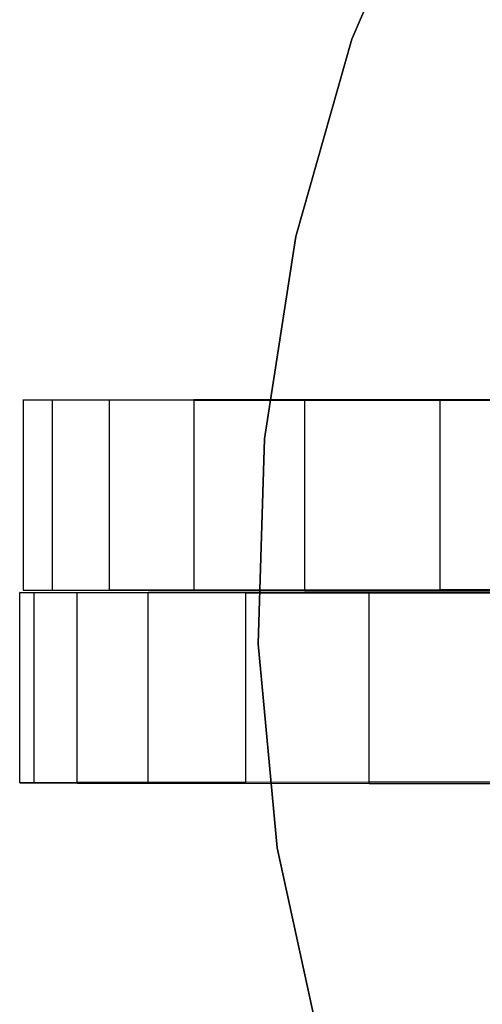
# Model space of a CAD drawing. Extents: x 0.1 to 16.1, y -7 to 7.
# Tile 2 of 108: x 0.1 to 2, y -1.7 to 2.4. Entities that reach past the tile are written whole.
import ezdxf

# ---------------------------------------------------------------- set-up
doc = ezdxf.new("R2010")
doc.units = 0
doc.header["$LTSCALE"] = 2.54
doc.layers.get('0').update_dxf_attribs({"color": 13, "linetype": 'CONTINUOUS'})

# ---------------------------------------------------------------- blocks, each defined once
blk = doc.blocks.new('DROPS_WOOD_C_PM_STL')
at = {"color": 0}
for p, q in [((1.4779, 2.3265, 29.3581), (1.8139, 3.1202, 29.3581)), ((1.8139, 3.1202, 28.3581), (1.4779, 2.3265, 28.3581)), ((1.4779, 2.3265, 29.3581), (1.8139, 3.1202, 29.3581)), ((1.8139, 3.1202, 28.3581), (1.4779, 2.3265, 28.3581)), ((1.2421, 1.4975, 29.3581), (1.4779, 2.3265, 29.3581)), ((1.4779, 2.3265, 28.3581), (1.2421, 1.4975, 28.3581)), ((1.2421, 1.4975, 29.3581), (1.4779, 2.3265, 29.3581)), ((1.4779, 2.3265, 28.3581), (1.2421, 1.4975, 28.3581)), ((1.4779, 2.3265, 29.3581), (1.4779, 2.3265, 28.3581)), ((1.4779, 2.3265, 29.3581), (1.4779, 2.3265, 28.3581)), ((1.1099, 0.6459, 29.3581), (1.2421, 1.4975, 29.3581)), ((1.2421, 1.4975, 28.3581), (1.1099, 0.6459, 28.3581)), ((1.1099, 0.6459, 29.3581), (1.2421, 1.4975, 29.3581)), ((1.2421, 1.4975, 28.3581), (1.1099, 0.6459, 28.3581)), ((1.2421, 1.4975, 29.3581), (1.2421, 1.4975, 28.3581)), ((1.2421, 1.4975, 29.3581), (1.2421, 1.4975, 28.3581)), ((0.0952, 0.8098, 36.8744), (0.2162, 0.8103, 35.8969)), ((0.0952, 0.8098, 36.8744), (0.2162, 0.8103, 35.8969)), ((0.0952, 0.8092, 37.8594), (0.0952, 0.8098, 36.8744)), ((0.0952, 0.8098, 36.8744), (0.0952, 0.0098, 36.874)), ((0.0952, 0.8098, 36.8744), (0.0952, 0.0098, 36.874)), ((0.0952, 0.8092, 37.8594), (0.0952, 0.8098, 36.8744)), ((0.2162, 0.8087, 38.8369), (0.0952, 0.8092, 37.8594)), ((0.0952, 0.8092, 37.8594), (0.0952, 0.0092, 37.859)), ((0.0952, 0.8092, 37.8594), (0.0952, 0.0092, 37.859)), ((0.2162, 0.8087, 38.8369), (0.0952, 0.8092, 37.8594)), ((0.2162, 0.8103, 35.8969), (0.4565, 0.8108, 34.9417)), ((0.2162, 0.8103, 35.8969), (0.4565, 0.8108, 34.9417)), ((0.2162, 0.8103, 35.8969), (0.2162, 0.0103, 35.8965)), ((0.2162, 0.8103, 35.8969), (0.2162, 0.0103, 35.8965)), ((0.4565, 0.8083, 39.7922), (0.2162, 0.8087, 38.8369)), ((0.2162, 0.8087, 38.8369), (0.2162, 0.0087, 38.8365)), ((0.2162, 0.8087, 38.8369), (0.2162, 0.0087, 38.8365)), ((0.4565, 0.8083, 39.7922), (0.2162, 0.8087, 38.8369)), ((0.4565, 0.8108, 34.9417), (0.8123, 0.8112, 34.0233)), ((0.4565, 0.8108, 34.9417), (0.8123, 0.8112, 34.0233)), ((0.4565, 0.8108, 34.9417), (0.4565, 0.0108, 34.9413)), ((0.4565, 0.8108, 34.9417), (0.4565, 0.0108, 34.9413)), ((0.8123, 0.8078, 40.7106), (0.4565, 0.8083, 39.7922)), ((0.4565, 0.8083, 39.7922), (0.4565, 0.0083, 39.7917)), ((0.4565, 0.8083, 39.7922), (0.4565, 0.0083, 39.7917)), ((0.8123, 0.8078, 40.7106), (0.4565, 0.8083, 39.7922)), ((0.8123, 0.8112, 34.0233), (1.2783, 0.8117, 33.1555)), ((0.8123, 0.8112, 34.0233), (1.2783, 0.8117, 33.1555)), ((0.8123, 0.8112, 34.0233), (0.8123, 0.0112, 34.0228)), ((0.8123, 0.8112, 34.0233), (0.8123, 0.0112, 34.0228)), ((1.2783, 0.8073, 41.5784), (0.8123, 0.8078, 40.7106)), ((0.8123, 0.8078, 40.7106), (0.8123, 0.0078, 40.7102)), ((0.8123, 0.8078, 40.7106), (0.8123, 0.0078, 40.7102)), ((1.2783, 0.8073, 41.5784), (0.8123, 0.8078, 40.7106)), ((1.2783, 0.8117, 33.1555), (1.8474, 0.8121, 32.3515)), ((1.2783, 0.8117, 33.1555), (1.8474, 0.8121, 32.3515)), ((1.2783, 0.8117, 33.1555), (1.2783, 0.0117, 33.1551)), ((1.2783, 0.8117, 33.1555), (1.2783, 0.0117, 33.1551)), ((1.8474, 0.8069, 42.3823), (1.2783, 0.8073, 41.5784)), ((1.2783, 0.8073, 41.5784), (1.2783, 0.0073, 41.578)), ((1.2783, 0.8073, 41.5784), (1.2783, 0.0073, 41.578)), ((1.8474, 0.8069, 42.3823), (1.2783, 0.8073, 41.5784)), ((1.8474, 0.8121, 32.3515), (2.5109, 0.8125, 31.6236)), ((1.8474, 0.8121, 32.3515), (2.5109, 0.8125, 31.6236)), ((1.8474, 0.8121, 32.3515), (1.8474, 0.0121, 32.3511)), ((1.8474, 0.8121, 32.3515), (1.8474, 0.0121, 32.3511)), ((2.5109, 0.8065, 43.1102), (1.8474, 0.8069, 42.3823)), ((1.8474, 0.8069, 42.3823), (1.8474, 0.0069, 42.3819)), ((1.8474, 0.8069, 42.3823), (1.8474, 0.0069, 42.3819)), ((2.5109, 0.8065, 43.1102), (1.8474, 0.8069, 42.3823)), ((1.0833, -0.2156, 29.3581), (1.1099, 0.6459, 29.3581)), ((1.1099, 0.6459, 28.3581), (1.0833, -0.2156, 28.3581)), ((1.0833, -0.2156, 29.3581), (1.1099, 0.6459, 29.3581)), ((1.1099, 0.6459, 28.3581), (1.0833, -0.2156, 28.3581)), ((1.1099, 0.6459, 29.3581), (1.1099, 0.6459, 28.3581)), ((1.1099, 0.6459, 29.3581), (1.1099, 0.6459, 28.3581)), ((0.08, -0.0005, 37.3665), (0.1406, 0, 36.3834)), ((0.08, -0.0005, 37.3665), (0.1406, 0, 36.3834)), ((0.0952, 0.0098, 36.874), (0.2162, 0.0103, 35.8965)), ((0.0952, 0.0098, 36.874), (0.2162, 0.0103, 35.8965)), ((0.0952, 0.0092, 37.859), (0.0952, 0.0098, 36.874)), ((0.0952, 0.0092, 37.859), (0.0952, 0.0098, 36.874)), ((0.2162, 0.0087, 38.8365), (0.0952, 0.0092, 37.859)), ((0.2162, 0.0087, 38.8365), (0.0952, 0.0092, 37.859)), ((0.1406, 0, 36.3834), (0.3216, 0.0005, 35.4152)), ((0.1406, 0, 36.3834), (0.3216, 0.0005, 35.4152)), ((0.1406, -0.8, 36.383), (0.1406, 0, 36.3834)), ((0.1406, -0.8, 36.383), (0.1406, 0, 36.3834)), ((0.2162, 0.0103, 35.8965), (0.4565, 0.0108, 34.9413)), ((0.2162, 0.0103, 35.8965), (0.4565, 0.0108, 34.9413)), ((0.4565, 0.0083, 39.7917), (0.2162, 0.0087, 38.8365)), ((0.4565, 0.0083, 39.7917), (0.2162, 0.0087, 38.8365)), ((0.3216, 0.0005, 35.4152), (0.6202, 0.001, 34.4766)), ((0.3216, 0.0005, 35.4152), (0.6202, 0.001, 34.4766)), ((0.3216, -0.7995, 35.4148), (0.3216, 0.0005, 35.4152)), ((0.3216, -0.7995, 35.4148), (0.3216, 0.0005, 35.4152)), ((0.4565, 0.0108, 34.9413), (0.8123, 0.0112, 34.0228)), ((0.4565, 0.0108, 34.9413), (0.8123, 0.0112, 34.0228)), ((0.8123, 0.0078, 40.7102), (0.4565, 0.0083, 39.7917)), ((0.8123, 0.0078, 40.7102), (0.4565, 0.0083, 39.7917)), ((0.6202, 0.001, 34.4766), (1.0319, 0.0015, 33.5818)), ((0.6202, 0.001, 34.4766), (1.0319, 0.0015, 33.5818)), ((0.6202, -0.799, 34.4762), (0.6202, 0.001, 34.4766)), ((0.6202, -0.799, 34.4762), (0.6202, 0.001, 34.4766)), ((0.8123, 0.0112, 34.0228), (1.2783, 0.0117, 33.1551)), ((0.8123, 0.0112, 34.0228), (1.2783, 0.0117, 33.1551)), ((1.2783, 0.0073, 41.578), (0.8123, 0.0078, 40.7102)), ((1.2783, 0.0073, 41.578), (0.8123, 0.0078, 40.7102)), ((1.0319, 0.0015, 33.5818), (1.5504, 0.0019, 32.7443)), ((1.0319, 0.0015, 33.5818), (1.5504, 0.0019, 32.7443)), ((1.0319, -0.7985, 33.5814), (1.0319, 0.0015, 33.5818)), ((1.0319, -0.7985, 33.5814), (1.0319, 0.0015, 33.5818)), ((1.2783, 0.0117, 33.1551), (1.8474, 0.0121, 32.3511)), ((1.2783, 0.0117, 33.1551), (1.8474, 0.0121, 32.3511)), ((1.8474, 0.0069, 42.3819), (1.2783, 0.0073, 41.578)), ((1.8474, 0.0069, 42.3819), (1.2783, 0.0073, 41.578)), ((1.5504, 0.0019, 32.7443), (2.1679, 0.0023, 31.977)), ((1.5504, 0.0019, 32.7443), (2.1679, 0.0023, 31.977)), ((1.5504, -0.7981, 32.7439), (1.5504, 0.0019, 32.7443)), ((1.5504, -0.7981, 32.7439), (1.5504, 0.0019, 32.7443)), ((1.8474, 0.0121, 32.3511), (2.5109, 0.0125, 31.6232)), ((1.8474, 0.0121, 32.3511), (2.5109, 0.0125, 31.6232)), ((2.5109, 0.0065, 43.1098), (1.8474, 0.0069, 42.3819)), ((2.5109, 0.0065, 43.1098), (1.8474, 0.0069, 42.3819)), ((0.08, -0.8005, 37.3661), (0.08, -0.0005, 37.3665)), ((0.1406, -0.001, 38.3496), (0.08, -0.0005, 37.3665)), ((0.08, -0.8005, 37.3661), (0.08, -0.0005, 37.3665)), ((0.1406, -0.001, 38.3496), (0.08, -0.0005, 37.3665)), ((0.1406, -0.801, 38.3492), (0.1406, -0.001, 38.3496)), ((0.3216, -0.0015, 39.3178), (0.1406, -0.001, 38.3496)), ((0.1406, -0.801, 38.3492), (0.1406, -0.001, 38.3496)), ((0.3216, -0.0015, 39.3178), (0.1406, -0.001, 38.3496)), ((0.3216, -0.8015, 39.3174), (0.3216, -0.0015, 39.3178)), ((0.6202, -0.002, 40.2565), (0.3216, -0.0015, 39.3178)), ((0.3216, -0.8015, 39.3174), (0.3216, -0.0015, 39.3178)), ((0.6202, -0.002, 40.2565), (0.3216, -0.0015, 39.3178)), ((0.6202, -0.802, 40.256), (0.6202, -0.002, 40.2565)), ((1.0319, -0.0024, 41.1513), (0.6202, -0.002, 40.2565)), ((0.6202, -0.802, 40.256), (0.6202, -0.002, 40.2565)), ((1.0319, -0.0024, 41.1513), (0.6202, -0.002, 40.2565)), ((1.0319, -0.8024, 41.1509), (1.0319, -0.0024, 41.1513)), ((1.5504, -0.0029, 41.9887), (1.0319, -0.0024, 41.1513)), ((1.0319, -0.8024, 41.1509), (1.0319, -0.0024, 41.1513)), ((1.5504, -0.0029, 41.9887), (1.0319, -0.0024, 41.1513)), ((1.5504, -0.8029, 41.9883), (1.5504, -0.0029, 41.9887)), ((2.1679, -0.0033, 42.7561), (1.5504, -0.0029, 41.9887)), ((1.5504, -0.8029, 41.9883), (1.5504, -0.0029, 41.9887)), ((2.1679, -0.0033, 42.7561), (1.5504, -0.0029, 41.9887)), ((1.1628, -1.0737, 29.3581), (1.0833, -0.2156, 29.3581)), ((1.0833, -0.2156, 29.3581), (1.0833, -0.2156, 28.3581)), ((1.0833, -0.2156, 28.3581), (1.1628, -1.0737, 28.3581)), ((1.0833, -0.2156, 29.3581), (1.0833, -0.2156, 28.3581)), ((1.1628, -1.0737, 29.3581), (1.0833, -0.2156, 29.3581)), ((1.0833, -0.2156, 28.3581), (1.1628, -1.0737, 28.3581)), ((0.1406, -0.8, 36.383), (0.08, -0.8005, 37.3661)), ((0.1406, -0.8, 36.383), (0.08, -0.8005, 37.3661)), ((0.08, -0.8005, 37.3661), (0.1406, -0.801, 38.3492)), ((0.08, -0.8005, 37.3661), (0.1406, -0.801, 38.3492)), ((0.3216, -0.7995, 35.4148), (0.1406, -0.8, 36.383)), ((0.3216, -0.7995, 35.4148), (0.1406, -0.8, 36.383)), ((0.1406, -0.801, 38.3492), (0.3216, -0.8015, 39.3174)), ((0.1406, -0.801, 38.3492), (0.3216, -0.8015, 39.3174)), ((0.6202, -0.799, 34.4762), (0.3216, -0.7995, 35.4148)), ((0.6202, -0.799, 34.4762), (0.3216, -0.7995, 35.4148)), ((0.3216, -0.8015, 39.3174), (0.6202, -0.802, 40.256)), ((0.3216, -0.8015, 39.3174), (0.6202, -0.802, 40.256)), ((1.0319, -0.7985, 33.5814), (0.6202, -0.799, 34.4762)), ((1.0319, -0.7985, 33.5814), (0.6202, -0.799, 34.4762)), ((0.6202, -0.802, 40.256), (1.0319, -0.8024, 41.1509)), ((0.6202, -0.802, 40.256), (1.0319, -0.8024, 41.1509)), ((1.5504, -0.7981, 32.7439), (1.0319, -0.7985, 33.5814)), ((1.5504, -0.7981, 32.7439), (1.0319, -0.7985, 33.5814)), ((1.0319, -0.8024, 41.1509), (1.5504, -0.8029, 41.9883)), ((1.0319, -0.8024, 41.1509), (1.5504, -0.8029, 41.9883)), ((2.1679, -0.7977, 31.9765), (1.5504, -0.7981, 32.7439)), ((2.1679, -0.7977, 31.9765), (1.5504, -0.7981, 32.7439)), ((1.5504, -0.8029, 41.9883), (2.1679, -0.8033, 42.7557)), ((1.5504, -0.8029, 41.9883), (2.1679, -0.8033, 42.7557)), ((1.3472, -1.9156, 29.3581), (1.1628, -1.0737, 29.3581)), ((1.1628, -1.0737, 29.3581), (1.1628, -1.0737, 28.3581)), ((1.1628, -1.0737, 28.3581), (1.3472, -1.9156, 28.3581)), ((1.1628, -1.0737, 29.3581), (1.1628, -1.0737, 28.3581)), ((1.3472, -1.9156, 29.3581), (1.1628, -1.0737, 29.3581)), ((1.1628, -1.0737, 28.3581), (1.3472, -1.9156, 28.3581))]:
    blk.add_line(p, q, dxfattribs=at)

msp = doc.modelspace()

# ---------------------------------------------------------------- block references
at = {"color": 0}
msp.add_blockref('DROPS_WOOD_C_PM_STL', (0, 0), dxfattribs=at)

doc.saveas('drawing.dxf')
